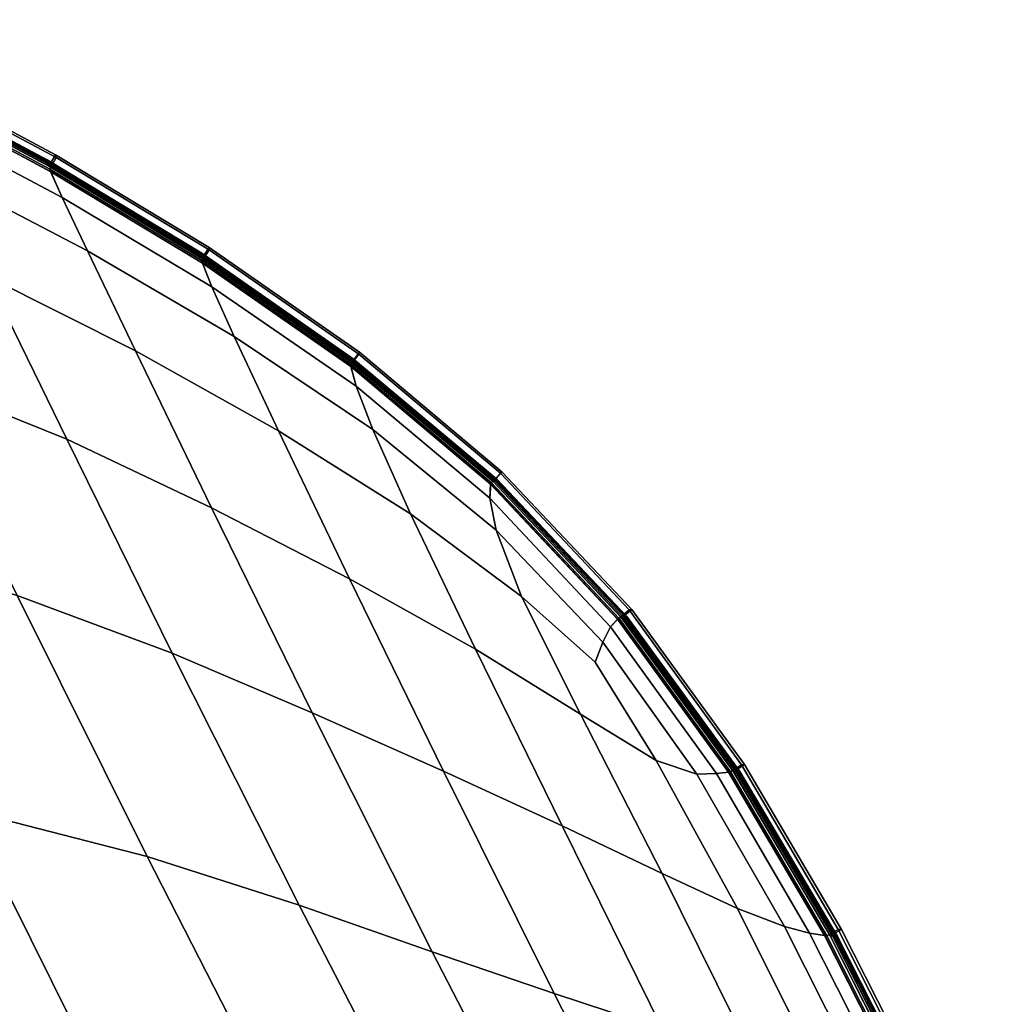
# Model space of a CAD drawing. Header units: centimetres. Extents: x -104 to 78, y 0 to 80.
# Tile 52 of 52: x 60 to 75, y 24 to 39. Entities that reach past the tile are written whole.
import ezdxf

# ---------------------------------------------------------------- set-up
doc = ezdxf.new("R2010")
doc.units = ezdxf.units.CM
doc.layers.add('Layer 01', color=18, linetype='Continuous', true_color=0x000000)

msp = doc.modelspace()

# ---------------------------------------------------------------- meshes
at = {"layer": 'Layer 01'}
mesh = msp.add_polyface(dxfattribs=at)
corners = [(58.405, 37.263, -62.081), (56.009, 38.317, -62.081), (56.42, 37.459, -62.049), (58.81, 36.421, -62.049), (57.188, 35.858, -62.029), (59.571, 34.85, -62.029), (61.086, 35.237, -62.049), (61.814, 33.722, -62.029), (60.704, 36.046, -62.081), (60.53, 36.438, -62.175), (58.212, 37.675, -62.175), (60.516, 36.474, -62.204), (58.195, 37.714, -62.204), (58.195, 37.714, -62.204), (60.516, 36.474, -62.204), (60.615, 36.648, -62.19), (58.282, 37.893, -62.189), (60.601, 36.692, -62.666), (58.261, 37.942, -62.664), (60.503, 36.519, -62.679), (58.174, 37.763, -62.679), (60.502, 36.522, -62.789), (58.173, 37.766, -62.789), (60.492, 36.554, -63.943), (58.158, 37.801, -63.943), (60.485, 36.58, -67.692), (58.146, 37.83, -67.692), (60.479, 36.598, -74.872), (58.138, 37.85, -74.872), (62.818, 35.196, -86.05), (60.476, 36.609, -86.05), (62.819, 35.187, -74.872), (62.818, 35.199, -99.51), (60.475, 36.613, -99.51), (58.131, 37.866, -99.51), (58.133, 37.862, -86.05), (58.173, 37.766, -136.247), (60.502, 36.521, -136.247), (60.503, 36.519, -136.341), (58.174, 37.763, -136.341), (58.158, 37.801, -135.076), (60.492, 36.554, -135.076), (58.405, 37.263, -136.937), (60.704, 36.046, -136.937), (61.086, 35.237, -136.969), (58.81, 36.421, -136.969), (58.213, 37.672, -136.845), (60.531, 36.435, -136.845), (55.81, 38.737, -136.845), (56.009, 38.317, -136.937), (56.42, 37.459, -136.969), (59.571, 34.85, -136.989), (57.188, 35.858, -136.989), (61.814, 33.722, -136.989), (60.516, 36.474, -136.815), (58.195, 37.714, -136.815), (58.282, 37.893, -136.83), (60.615, 36.648, -136.828), (58.195, 37.714, -136.815), (60.516, 36.474, -136.815), (58.261, 37.942, -136.356), (60.601, 36.692, -136.355), (62.818, 35.196, -112.971), (60.476, 36.609, -112.971), (62.819, 35.187, -124.148), (60.479, 36.598, -124.148), (58.138, 37.85, -124.148), (58.133, 37.862, -112.971), (60.485, 36.58, -131.328), (58.146, 37.83, -131.328)]
mesh.append_faces([[corners[k] for k in face] for face in [(0, 1, 2, 3), (3, 2, 4, 5), (6, 3, 5, 7), (8, 0, 3, 6), (9, 10, 0, 8), (11, 12, 10, 9), (13, 14, 15, 16), (17, 18, 16, 15), (19, 20, 18, 17), (21, 22, 20, 19), (23, 24, 22, 21), (25, 26, 24, 23), (27, 28, 26, 25), (29, 30, 27, 31), (32, 33, 30, 29), (33, 34, 35, 30), (30, 35, 28, 27), (36, 37, 38, 39), (40, 41, 37, 36), (42, 43, 44, 45), (46, 47, 43, 42), (48, 46, 42, 49), (49, 42, 45, 50), (50, 45, 51, 52), (45, 44, 53, 51), (54, 55, 56, 57), (58, 59, 47, 46), (60, 61, 57, 56), (39, 38, 61, 60), (62, 63, 33, 32), (64, 65, 63, 62), (65, 66, 67, 63), (63, 67, 34, 33), (66, 65, 68, 69), (69, 68, 41, 40)]])
mesh = msp.add_polyface(dxfattribs=at)
corners = [(62.819, 35.187, -24.639), (60.479, 36.598, -24.639), (60.476, 36.609, -13.462), (62.818, 35.196, -13.462), (60.475, 36.613, -0.001), (62.818, 35.199, -0.001), (60.476, 36.609, 13.459), (62.818, 35.196, 13.459), (60.479, 36.598, 24.637), (62.819, 35.187, 24.637), (58.138, 37.85, -24.639), (58.133, 37.862, -13.462), (58.133, 37.862, 13.459), (58.138, 37.85, 24.637), (58.131, 37.866, -0.001), (58.146, 37.83, 31.817), (60.485, 36.58, 31.817), (60.502, 36.522, 36.72), (58.173, 37.766, 36.72), (58.174, 37.763, 36.83), (60.503, 36.519, 36.83), (58.158, 37.801, 35.566), (60.492, 36.554, 35.566), (58.405, 37.263, 37.428), (56.009, 38.317, 37.428), (56.42, 37.459, 37.46), (58.81, 36.421, 37.46), (60.516, 36.474, 37.305), (58.195, 37.714, 37.305), (58.212, 37.675, 37.334), (60.53, 36.438, 37.334), (57.188, 35.858, 37.48), (59.571, 34.85, 37.48), (61.086, 35.237, 37.46), (61.814, 33.722, 37.48), (60.704, 36.046, 37.428), (60.485, 36.58, -31.819), (58.146, 37.83, -31.819), (60.492, 36.554, -35.567), (58.158, 37.801, -35.567), (58.173, 37.766, -36.738), (60.502, 36.521, -36.738), (60.503, 36.519, -36.832), (58.174, 37.763, -36.832), (55.81, 38.737, -37.336), (58.213, 37.672, -37.336), (58.405, 37.263, -37.428), (56.009, 38.317, -37.428), (58.81, 36.421, -37.46), (56.42, 37.459, -37.46), (58.195, 37.714, -37.306), (60.516, 36.474, -37.306), (60.531, 36.435, -37.336), (60.704, 36.046, -37.428), (61.086, 35.237, -37.46), (61.814, 33.722, -37.48), (59.571, 34.85, -37.48), (57.188, 35.858, -37.48), (60.601, 36.692, 36.843), (58.261, 37.942, 36.845), (58.282, 37.893, 37.32), (60.615, 36.648, 37.319), (58.261, 37.942, -36.847), (60.601, 36.692, -36.846), (60.615, 36.648, -37.319), (58.282, 37.893, -37.321), (58.195, 37.714, 37.305), (60.516, 36.474, 37.305), (60.516, 36.474, -37.306), (58.195, 37.714, -37.306)]
mesh.append_faces([[corners[k] for k in face] for face in [(0, 1, 2, 3), (3, 2, 4, 5), (5, 4, 6, 7), (7, 6, 8, 9), (1, 10, 11, 2), (6, 12, 13, 8), (4, 14, 12, 6), (2, 11, 14, 4), (8, 13, 15, 16), (17, 18, 19, 20), (16, 15, 21, 22), (23, 24, 25, 26), (27, 28, 29, 30), (26, 25, 31, 32), (33, 26, 32, 34), (35, 23, 26, 33), (30, 29, 23, 35), (10, 1, 36, 37), (37, 36, 38, 39), (40, 41, 42, 43), (44, 45, 46, 47), (47, 46, 48, 49), (50, 51, 52, 45), (45, 52, 53, 46), (46, 53, 54, 48), (48, 54, 55, 56), (49, 48, 56, 57), (58, 59, 60, 61), (62, 63, 64, 65), (66, 67, 61, 60), (20, 19, 59, 58), (68, 69, 65, 64), (43, 42, 63, 62), (39, 38, 41, 40), (22, 21, 18, 17)]])
mesh = msp.add_polyface(dxfattribs=at)
corners = [(62.971, 34.693, -62.081), (60.704, 36.046, -62.081), (61.086, 35.237, -62.049), (63.312, 33.938, -62.049), (62.832, 35.052, -62.175), (60.53, 36.438, -62.175), (62.822, 35.121, -62.679), (60.503, 36.519, -62.679), (60.601, 36.692, -62.666), (62.931, 35.288, -62.667), (62.822, 35.123, -62.789), (60.502, 36.522, -62.789), (62.821, 35.15, -63.943), (60.492, 36.554, -63.943), (65.098, 33.563, -63.943), (65.09, 33.543, -62.789), (62.82, 35.171, -67.692), (60.485, 36.58, -67.692), (62.819, 35.187, -74.872), (60.479, 36.598, -74.872), (65.11, 33.591, -74.872), (65.105, 33.579, -67.692), (65.113, 33.597, -86.05), (62.818, 35.196, -86.05), (65.114, 33.6, -99.51), (62.818, 35.199, -99.51), (60.492, 36.554, -135.076), (62.821, 35.15, -135.076), (62.822, 35.123, -136.247), (60.502, 36.521, -136.247), (62.822, 35.121, -136.341), (60.503, 36.519, -136.341), (60.531, 36.435, -136.845), (62.832, 35.05, -136.845), (62.971, 34.693, -136.937), (60.704, 36.046, -136.937), (63.312, 33.938, -136.969), (61.086, 35.237, -136.969), (60.601, 36.692, -136.355), (62.931, 35.288, -136.354), (62.933, 35.251, -136.828), (60.615, 36.648, -136.828), (65.089, 33.541, -136.341), (65.21, 33.7, -136.354), (65.198, 33.672, -136.827), (65.077, 33.514, -136.815), (62.824, 35.084, -136.815), (62.824, 35.084, -136.815), (60.516, 36.474, -136.815), (60.516, 36.474, -136.815), (62.824, 35.084, -136.815), (65.113, 33.597, -112.971), (62.818, 35.196, -112.971), (65.11, 33.591, -124.148), (62.819, 35.187, -124.148), (60.485, 36.58, -131.328), (62.82, 35.171, -131.328), (60.479, 36.598, -124.148), (65.105, 33.579, -131.328), (65.098, 33.563, -135.076), (65.089, 33.541, -62.679), (65.21, 33.7, -62.667), (62.933, 35.251, -62.191), (65.198, 33.672, -62.191), (60.615, 36.648, -62.19), (60.516, 36.474, -62.204), (62.824, 35.084, -62.204), (65.077, 33.514, -62.204), (62.824, 35.084, -62.204), (60.516, 36.474, -62.204)]
mesh.append_faces([[corners[k] for k in face] for face in [(0, 1, 2, 3), (4, 5, 1, 0), (6, 7, 8, 9), (10, 11, 7, 6), (12, 13, 11, 10), (14, 12, 10, 15), (16, 17, 13, 12), (18, 19, 17, 16), (20, 18, 16, 21), (21, 16, 12, 14), (22, 23, 18, 20), (24, 25, 23, 22), (26, 27, 28, 29), (29, 28, 30, 31), (32, 33, 34, 35), (35, 34, 36, 37), (38, 39, 40, 41), (31, 30, 39, 38), (30, 42, 43, 39), (39, 43, 44, 40), (45, 46, 40, 44), (47, 48, 41, 40), (49, 50, 33, 32), (51, 52, 25, 24), (53, 54, 52, 51), (55, 56, 27, 26), (57, 54, 56, 55), (54, 53, 58, 56), (56, 58, 59, 27), (60, 6, 9, 61), (61, 9, 62, 63), (9, 8, 64, 62), (65, 66, 62, 64), (66, 67, 63, 62), (68, 69, 5, 4)]])
mesh = msp.add_polyface(dxfattribs=at)
corners = [(65.113, 33.597, -13.462), (62.818, 35.196, -13.462), (62.818, 35.199, -0.001), (65.114, 33.6, -0.001), (62.818, 35.196, 13.459), (65.113, 33.597, 13.459), (65.11, 33.591, -24.639), (62.819, 35.187, -24.639), (62.819, 35.187, 24.637), (65.11, 33.591, 24.637), (62.82, 35.171, -31.819), (65.105, 33.579, -31.819), (65.098, 33.563, -35.567), (62.821, 35.15, -35.567), (60.479, 36.598, -24.639), (60.485, 36.58, -31.819), (60.502, 36.521, -36.738), (62.822, 35.123, -36.738), (62.822, 35.121, -36.832), (60.503, 36.519, -36.832), (60.492, 36.554, -35.567), (60.516, 36.474, -37.306), (62.824, 35.084, -37.306), (62.832, 35.05, -37.336), (60.531, 36.435, -37.336), (60.704, 36.046, -37.428), (62.971, 34.693, -37.428), (63.312, 33.938, -37.46), (61.086, 35.237, -37.46), (65.105, 33.579, 31.817), (62.82, 35.171, 31.817), (62.821, 35.15, 35.566), (65.098, 33.563, 35.566), (60.479, 36.598, 24.637), (60.485, 36.58, 31.817), (60.492, 36.554, 35.566), (62.822, 35.123, 36.72), (60.502, 36.522, 36.72), (60.503, 36.519, 36.83), (62.822, 35.121, 36.83), (62.824, 35.084, 37.305), (60.516, 36.474, 37.305), (60.53, 36.438, 37.334), (62.832, 35.052, 37.334), (60.704, 36.046, 37.428), (62.971, 34.693, 37.428), (61.086, 35.237, 37.46), (63.312, 33.938, 37.46), (62.931, 35.288, -36.845), (65.21, 33.7, -36.844), (65.198, 33.672, -37.318), (62.933, 35.251, -37.319), (60.601, 36.692, -36.846), (60.615, 36.648, -37.319), (62.931, 35.288, 36.842), (60.601, 36.692, 36.843), (60.615, 36.648, 37.319), (62.933, 35.251, 37.318), (65.21, 33.7, 36.842), (65.198, 33.672, 37.318), (65.089, 33.541, 36.83), (65.077, 33.514, -37.306), (62.824, 35.084, -37.306), (62.824, 35.084, -37.306), (60.516, 36.474, -37.306), (65.089, 33.541, -36.832), (60.516, 36.474, 37.305), (62.824, 35.084, 37.305), (62.824, 35.084, 37.305), (65.077, 33.514, 37.305), (65.09, 33.543, 36.72)]
mesh.append_faces([[corners[k] for k in face] for face in [(0, 1, 2, 3), (3, 2, 4, 5), (6, 7, 1, 0), (5, 4, 8, 9), (10, 11, 12, 13), (14, 7, 10, 15), (7, 6, 11, 10), (16, 17, 18, 19), (15, 10, 13, 20), (21, 22, 23, 24), (25, 26, 27, 28), (24, 23, 26, 25), (29, 30, 31, 32), (9, 8, 30, 29), (8, 33, 34, 30), (30, 34, 35, 31), (36, 37, 38, 39), (40, 41, 42, 43), (43, 42, 44, 45), (45, 44, 46, 47), (48, 49, 50, 51), (52, 48, 51, 53), (54, 55, 56, 57), (58, 54, 57, 59), (60, 39, 54, 58), (39, 38, 55, 54), (61, 62, 51, 50), (63, 64, 53, 51), (18, 65, 49, 48), (19, 18, 48, 52), (66, 67, 57, 56), (68, 69, 59, 57), (20, 13, 17, 16), (31, 35, 37, 36), (32, 31, 36, 70)]])
mesh = msp.add_polyface(dxfattribs=at)
corners = [(60.773, 32.383, -62.018), (59.571, 34.85, -62.029), (57.188, 35.858, -62.029), (58.401, 33.34, -62.018), (62.966, 31.344, -62.018), (61.814, 33.722, -62.029), (63.312, 33.938, -62.049), (61.086, 35.237, -62.049), (63.981, 32.513, -62.029), (65.41, 32.53, -62.05), (65.978, 31.255, -62.031), (65.156, 33.186, -62.081), (62.971, 34.693, -62.081), (65.09, 33.543, -62.789), (62.822, 35.123, -62.789), (62.822, 35.121, -62.679), (65.089, 33.541, -62.679), (67.233, 31.742, -62.789), (67.231, 31.741, -62.679), (67.252, 31.755, -63.943), (65.098, 33.563, -63.943), (62.822, 35.123, -136.247), (65.09, 33.543, -136.247), (65.089, 33.541, -136.341), (62.822, 35.121, -136.341), (62.821, 35.15, -135.076), (65.098, 33.563, -135.076), (67.233, 31.742, -136.247), (67.231, 31.741, -136.341), (67.252, 31.755, -135.076), (67.368, 31.886, -136.354), (65.21, 33.7, -136.354), (67.205, 31.723, -136.815), (65.077, 33.514, -136.815), (65.198, 33.672, -136.827), (67.342, 31.868, -136.828), (65.077, 33.514, -136.815), (67.205, 31.723, -136.815), (67.194, 31.704, -136.845), (65.076, 33.486, -136.845), (62.824, 35.084, -136.815), (65.077, 33.514, -136.815), (62.832, 35.05, -136.845), (65.156, 33.186, -136.937), (62.971, 34.693, -136.937), (65.41, 32.53, -136.968), (63.312, 33.938, -136.969), (60.773, 32.383, -137.001), (59.571, 34.85, -136.989), (61.814, 33.722, -136.989), (62.966, 31.344, -137.001), (58.401, 33.34, -137.001), (57.188, 35.858, -136.989), (65.978, 31.255, -136.987), (63.981, 32.513, -136.989), (61.086, 35.237, -136.969), (65.11, 33.591, -124.148), (67.278, 31.772, -124.148), (67.267, 31.765, -131.328), (65.105, 33.579, -131.328), (65.113, 33.597, -112.971), (67.284, 31.777, -112.971), (65.114, 33.6, -99.51), (67.286, 31.778, -99.51), (67.278, 31.772, -74.872), (65.11, 33.591, -74.872), (65.105, 33.579, -67.692), (67.267, 31.765, -67.692), (67.284, 31.777, -86.05), (65.113, 33.597, -86.05), (67.205, 31.723, -62.204), (65.077, 33.514, -62.204), (65.077, 33.488, -62.175), (67.195, 31.706, -62.175), (65.077, 33.514, -62.204), (67.205, 31.723, -62.204), (67.342, 31.868, -62.191), (65.198, 33.672, -62.191), (65.21, 33.7, -62.667), (67.368, 31.886, -62.666), (62.824, 35.084, -62.204), (62.832, 35.052, -62.175)]
mesh.append_faces([[corners[k] for k in face] for face in [(0, 1, 2, 3), (4, 5, 1, 0), (6, 7, 5, 8), (9, 6, 8, 10), (11, 12, 6, 9), (13, 14, 15, 16), (17, 13, 16, 18), (19, 20, 13, 17), (21, 22, 23, 24), (25, 26, 22, 21), (22, 27, 28, 23), (26, 29, 27, 22), (23, 28, 30, 31), (32, 33, 34, 35), (36, 37, 38, 39), (40, 41, 39, 42), (42, 39, 43, 44), (44, 43, 45, 46), (47, 48, 49, 50), (51, 52, 48, 47), (46, 45, 53, 54), (55, 46, 54, 49), (56, 57, 58, 59), (59, 58, 29, 26), (57, 56, 60, 61), (61, 60, 62, 63), (64, 65, 66, 67), (67, 66, 20, 19), (68, 69, 65, 64), (63, 62, 69, 68), (70, 71, 72, 73), (74, 75, 76, 77), (18, 16, 78, 79), (71, 80, 81, 72), (72, 81, 12, 11)]])
mesh = msp.add_polyface(dxfattribs=at)
corners = [(67.284, 31.777, -13.462), (65.113, 33.597, -13.462), (65.114, 33.6, -0.001), (67.286, 31.778, -0.001), (65.113, 33.597, 13.459), (67.284, 31.777, 13.459), (67.278, 31.772, -24.639), (65.11, 33.591, -24.639), (65.11, 33.591, 24.637), (67.278, 31.772, 24.637), (58.401, 33.34, -37.492), (57.188, 35.858, -37.48), (59.571, 34.85, -37.48), (60.773, 32.383, -37.492), (61.814, 33.722, -37.48), (62.966, 31.344, -37.492), (62.966, 31.344, 37.492), (61.814, 33.722, 37.48), (59.571, 34.85, 37.48), (60.773, 32.383, 37.492), (57.188, 35.858, 37.48), (58.401, 33.34, 37.492), (65.105, 33.579, -31.819), (67.267, 31.765, -31.819), (67.252, 31.755, -35.567), (65.098, 33.563, -35.567), (62.822, 35.123, -36.738), (65.09, 33.543, -36.738), (65.089, 33.541, -36.832), (62.822, 35.121, -36.832), (67.233, 31.742, -36.738), (67.231, 31.741, -36.832), (62.832, 35.05, -37.336), (65.076, 33.486, -37.336), (65.156, 33.186, -37.428), (62.971, 34.693, -37.428), (65.41, 32.53, -37.459), (63.312, 33.938, -37.46), (62.824, 35.084, -37.306), (65.077, 33.514, -37.306), (67.205, 31.723, -37.306), (67.194, 31.704, -37.336), (65.978, 31.255, -37.478), (63.981, 32.513, -37.48), (61.086, 35.237, -37.46), (67.267, 31.765, 31.817), (65.105, 33.579, 31.817), (65.098, 33.563, 35.566), (67.252, 31.755, 35.566), (67.233, 31.742, 36.72), (65.09, 33.543, 36.72), (65.089, 33.541, 36.83), (67.231, 31.741, 36.83), (62.822, 35.123, 36.72), (62.822, 35.121, 36.83), (65.077, 33.488, 37.334), (62.832, 35.052, 37.334), (62.971, 34.693, 37.428), (65.156, 33.186, 37.428), (63.312, 33.938, 37.46), (65.41, 32.53, 37.459), (67.205, 31.723, 37.305), (65.077, 33.514, 37.305), (67.195, 31.706, 37.334), (62.824, 35.084, 37.305), (61.086, 35.237, 37.46), (63.981, 32.513, 37.48), (65.978, 31.255, 37.478), (65.21, 33.7, 36.842), (67.368, 31.886, 36.843), (67.205, 31.723, -37.306), (65.077, 33.514, -37.306), (65.198, 33.672, -37.318), (67.342, 31.868, -37.319), (67.368, 31.886, -36.845), (65.21, 33.7, -36.844), (65.077, 33.514, 37.305), (67.205, 31.723, 37.305), (67.342, 31.868, 37.318), (65.198, 33.672, 37.318), (62.821, 35.15, -35.567)]
mesh.append_faces([[corners[k] for k in face] for face in [(0, 1, 2, 3), (3, 2, 4, 5), (6, 7, 1, 0), (5, 4, 8, 9), (10, 11, 12, 13), (13, 12, 14, 15), (16, 17, 18, 19), (19, 18, 20, 21), (22, 23, 24, 25), (26, 27, 28, 29), (27, 30, 31, 28), (7, 6, 23, 22), (32, 33, 34, 35), (35, 34, 36, 37), (38, 39, 33, 32), (39, 40, 41, 33), (37, 36, 42, 43), (44, 37, 43, 14), (45, 46, 47, 48), (49, 50, 51, 52), (50, 53, 54, 51), (9, 8, 46, 45), (55, 56, 57, 58), (58, 57, 59, 60), (61, 62, 55, 63), (62, 64, 56, 55), (59, 65, 17, 66), (60, 59, 66, 67), (52, 51, 68, 69), (70, 71, 72, 73), (28, 31, 74, 75), (76, 77, 78, 79), (25, 24, 30, 27), (80, 25, 27, 26), (48, 47, 50, 49)]])
mesh = msp.add_polyface(dxfattribs=at)
corners = [(60.571, 17.708, -62.009), (58.115, 22.734, -62.009), (53.903, 23.157, -62.009), (56.236, 18.025, -62.009), (55.939, 27.379, -62.009), (51.903, 27.846, -62.009), (61.515, 22.216, -62.009), (59.257, 26.766, -62.009), (64.005, 17.356, -62.009), (57.313, 30.803, -62.012), (54.107, 31.453, -62.012), (64.243, 21.664, -62.009), (61.992, 26.064, -62.009), (60.023, 30.016, -62.012), (58.401, 33.34, -62.018), (55.73, 34.168, -62.018), (64.493, 28.24, -62.012), (62.966, 31.344, -62.018), (60.773, 32.383, -62.018), (62.373, 29.144, -62.012), (65.058, 30.27, -62.018), (63.981, 32.513, -62.029), (61.814, 33.722, -62.029), (66.481, 27.356, -62.012), (66.963, 29.205, -62.02), (65.978, 31.255, -62.031), (53.903, 23.157, -137.009), (51.903, 27.846, -137.009), (55.939, 27.379, -137.009), (58.115, 22.734, -137.009), (56.236, 18.025, -137.009), (60.571, 17.708, -137.009), (59.257, 26.766, -137.009), (61.515, 22.216, -137.009), (61.992, 26.064, -137.009), (64.243, 21.664, -137.009), (54.107, 31.453, -137.007), (57.313, 30.803, -137.007), (60.023, 30.016, -137.007), (62.373, 29.144, -137.007), (64.294, 25.33, -137.009), (66.462, 21.14, -137.009), (64.493, 28.24, -137.007), (66.311, 24.623, -137.009), (65.156, 33.186, -136.937), (67.183, 31.489, -136.936), (67.28, 31.005, -136.966), (65.41, 32.53, -136.968), (65.076, 33.486, -136.845), (67.194, 31.704, -136.845), (58.401, 33.34, -137.001), (60.773, 32.383, -137.001), (62.966, 31.344, -137.001), (65.058, 30.27, -137), (66.481, 27.356, -137.006), (61.814, 33.722, -136.989), (63.981, 32.513, -136.989), (65.978, 31.255, -136.987), (66.963, 29.205, -136.998), (55.73, 34.168, -137.001), (66.462, 21.14, -62.009), (64.294, 25.33, -62.009), (66.311, 24.623, -62.009), (67.183, 31.489, -62.082), (65.156, 33.186, -62.081), (65.41, 32.53, -62.05), (67.279, 31.005, -62.052), (67.195, 31.706, -62.175), (65.077, 33.488, -62.175)]
mesh.append_faces([[corners[k] for k in face] for face in [(0, 1, 2, 3), (1, 4, 5, 2), (6, 7, 4, 1), (8, 6, 1, 0), (7, 9, 10, 4), (11, 12, 7, 6), (12, 13, 9, 7), (13, 14, 15, 9), (16, 17, 18, 19), (19, 18, 14, 13), (20, 21, 22, 17), (23, 20, 17, 16), (24, 25, 21, 20), (26, 27, 28, 29), (30, 26, 29, 31), (29, 28, 32, 33), (33, 32, 34, 35), (28, 36, 37, 32), (32, 37, 38, 34), (34, 38, 39, 40), (35, 34, 40, 41), (40, 39, 42, 43), (44, 45, 46, 47), (48, 49, 45, 44), (38, 50, 51, 39), (39, 51, 52, 42), (42, 52, 53, 54), (52, 55, 56, 53), (53, 56, 57, 58), (37, 59, 50, 38), (60, 61, 12, 11), (62, 16, 19, 61), (61, 19, 13, 12), (63, 64, 65, 66), (67, 68, 64, 63)]])
mesh = msp.add_polyface(dxfattribs=at)
corners = [(53.903, 23.157, -37.5), (51.903, 27.846, -37.5), (55.939, 27.379, -37.5), (58.115, 22.734, -37.5), (58.115, 22.734, 37.5), (55.939, 27.379, 37.5), (51.903, 27.846, 37.5), (53.903, 23.157, 37.5), (60.571, 17.708, 37.5), (56.236, 18.025, 37.5), (59.257, 26.766, -37.5), (57.313, 30.803, -37.497), (60.023, 30.016, -37.497), (61.992, 26.064, -37.5), (55.73, 34.168, -37.492), (58.401, 33.34, -37.492), (62.373, 29.144, -37.497), (64.294, 25.33, -37.5), (60.773, 32.383, -37.492), (61.515, 22.216, -37.5), (54.107, 31.453, -37.497), (62.966, 31.344, -37.492), (64.493, 28.24, -37.497), (66.311, 24.623, -37.5), (64.243, 21.664, -37.5), (66.462, 21.14, -37.5), (66.963, 29.205, 37.489), (65.978, 31.255, 37.478), (63.981, 32.513, 37.48), (65.058, 30.27, 37.491), (61.814, 33.722, 37.48), (62.966, 31.344, 37.492), (66.481, 27.356, 37.497), (64.493, 28.24, 37.497), (64.005, 17.356, 37.5), (61.515, 22.216, 37.5), (56.236, 18.025, -37.5), (60.571, 17.708, -37.5), (64.294, 25.33, 37.5), (62.373, 29.144, 37.497), (60.023, 30.016, 37.497), (61.992, 26.064, 37.5), (60.773, 32.383, 37.492), (58.401, 33.34, 37.492), (57.313, 30.803, 37.497), (59.257, 26.766, 37.5), (55.73, 34.168, 37.492), (66.311, 24.623, 37.5), (54.107, 31.453, 37.497), (64.243, 21.664, 37.5), (66.462, 21.14, 37.5), (65.058, 30.27, -37.491), (66.481, 27.356, -37.497), (61.814, 33.722, -37.48), (63.981, 32.513, -37.48), (65.978, 31.255, -37.478), (66.963, 29.205, -37.489), (65.076, 33.486, -37.336), (67.194, 31.704, -37.336), (67.183, 31.489, -37.427), (65.156, 33.186, -37.428), (67.28, 31.005, -37.457), (65.41, 32.53, -37.459), (67.195, 31.706, 37.334), (65.077, 33.488, 37.334), (65.156, 33.186, 37.428), (67.183, 31.489, 37.427), (65.41, 32.53, 37.459), (67.279, 31.005, 37.457)]
mesh.append_faces([[corners[k] for k in face] for face in [(0, 1, 2, 3), (4, 5, 6, 7), (8, 4, 7, 9), (10, 11, 12, 13), (11, 14, 15, 12), (13, 12, 16, 17), (12, 15, 18, 16), (3, 2, 10, 19), (2, 20, 11, 10), (16, 18, 21, 22), (17, 16, 22, 23), (24, 13, 17, 25), (19, 10, 13, 24), (26, 27, 28, 29), (29, 28, 30, 31), (32, 29, 31, 33), (34, 35, 4, 8), (36, 0, 3, 37), (38, 39, 40, 41), (39, 42, 43, 40), (41, 40, 44, 45), (40, 43, 46, 44), (47, 33, 39, 38), (33, 31, 42, 39), (45, 44, 48, 5), (35, 45, 5, 4), (49, 41, 45, 35), (50, 38, 41, 49), (22, 21, 51, 52), (21, 53, 54, 51), (51, 54, 55, 56), (57, 58, 59, 60), (60, 59, 61, 62), (63, 64, 65, 66), (66, 65, 67, 68)]])
mesh = msp.add_polyface(dxfattribs=at)
corners = [(69.18, 29.68, -62.789), (67.233, 31.742, -62.789), (67.231, 31.741, -62.679), (69.177, 29.679, -62.679), (69.207, 29.686, -63.943), (67.252, 31.755, -63.943), (67.233, 31.742, -136.247), (69.18, 29.68, -136.247), (69.177, 29.679, -136.341), (67.231, 31.741, -136.341), (67.252, 31.755, -135.076), (69.207, 29.686, -135.076), (68.556, 28.219, -136.993), (67.661, 30, -136.983), (68.777, 29.01, -136.979), (69.699, 27.52, -136.983), (66.963, 29.205, -136.998), (65.978, 31.255, -136.987), (67.28, 31.005, -136.966), (68.893, 29.308, -136.965), (65.41, 32.53, -136.968), (67.183, 31.489, -136.936), (69.011, 29.545, -136.936), (67.194, 31.704, -136.845), (69.118, 29.661, -136.845), (69.331, 29.806, -136.356), (67.368, 31.886, -136.354), (69.293, 29.798, -136.83), (67.342, 31.868, -136.828), (65.21, 33.7, -136.354), (65.198, 33.672, -136.827), (69.139, 29.67, -136.815), (67.205, 31.723, -136.815), (67.205, 31.723, -136.815), (69.139, 29.67, -136.815), (67.278, 31.772, -124.148), (69.246, 29.695, -124.148), (69.23, 29.691, -131.328), (67.267, 31.765, -131.328), (67.284, 31.777, -112.971), (69.255, 29.697, -112.971), (67.286, 31.778, -99.51), (69.258, 29.698, -99.51), (69.23, 29.691, -67.692), (67.267, 31.765, -67.692), (69.246, 29.695, -74.872), (67.278, 31.772, -74.872), (69.255, 29.697, -86.05), (67.284, 31.777, -86.05), (68.556, 28.219, -62.025), (67.661, 30, -62.035), (65.978, 31.255, -62.031), (66.963, 29.205, -62.02), (69.699, 27.52, -62.035), (68.777, 29.01, -62.039), (67.279, 31.005, -62.052), (65.41, 32.53, -62.05), (68.893, 29.308, -62.053), (69.011, 29.545, -62.082), (67.183, 31.489, -62.082), (69.12, 29.661, -62.175), (67.195, 31.706, -62.175), (69.139, 29.67, -62.204), (67.205, 31.723, -62.204), (67.205, 31.723, -62.204), (69.139, 29.67, -62.204), (69.293, 29.798, -62.189), (67.342, 31.868, -62.191), (67.368, 31.886, -62.666), (65.21, 33.7, -62.667), (65.198, 33.672, -62.191), (69.331, 29.806, -62.665), (70.993, 27.455, -62.187), (71.04, 27.457, -62.663)]
mesh.append_faces([[corners[k] for k in face] for face in [(0, 1, 2, 3), (4, 5, 1, 0), (6, 7, 8, 9), (10, 11, 7, 6), (12, 13, 14, 15), (16, 17, 13, 12), (18, 19, 14, 13), (20, 18, 13, 17), (21, 22, 19, 18), (23, 24, 22, 21), (9, 8, 25, 26), (26, 25, 27, 28), (29, 26, 28, 30), (31, 32, 28, 27), (33, 34, 24, 23), (35, 36, 37, 38), (38, 37, 11, 10), (36, 35, 39, 40), (40, 39, 41, 42), (43, 44, 5, 4), (45, 46, 44, 43), (47, 48, 46, 45), (42, 41, 48, 47), (49, 50, 51, 52), (53, 54, 50, 49), (55, 56, 51, 50), (57, 55, 50, 54), (58, 59, 55, 57), (60, 61, 59, 58), (62, 63, 61, 60), (64, 65, 66, 67), (68, 69, 70, 67), (71, 68, 67, 66), (3, 2, 68, 71), (66, 72, 73, 71)]])
mesh = msp.add_polyface(dxfattribs=at)
corners = [(69.246, 29.695, -24.639), (67.278, 31.772, -24.639), (67.284, 31.777, -13.462), (69.255, 29.697, -13.462), (69.255, 29.697, 13.459), (67.284, 31.777, 13.459), (67.278, 31.772, 24.637), (69.246, 29.695, 24.637), (69.258, 29.698, -0.001), (67.286, 31.778, -0.001), (69.699, 27.52, 37.474), (68.777, 29.01, 37.47), (67.661, 30, 37.474), (68.556, 28.219, 37.484), (65.978, 31.255, 37.478), (66.963, 29.205, 37.489), (66.963, 29.205, -37.489), (65.978, 31.255, -37.478), (67.661, 30, -37.474), (68.556, 28.219, -37.484), (68.777, 29.01, -37.47), (69.699, 27.52, -37.474), (69.23, 29.691, -31.819), (67.267, 31.765, -31.819), (69.207, 29.686, -35.567), (67.252, 31.755, -35.567), (67.233, 31.742, -36.738), (69.18, 29.68, -36.738), (69.177, 29.679, -36.832), (67.231, 31.741, -36.832), (67.205, 31.723, -37.306), (69.139, 29.67, -37.306), (69.118, 29.661, -37.336), (67.194, 31.704, -37.336), (69.011, 29.545, -37.427), (67.183, 31.489, -37.427), (68.893, 29.308, -37.456), (67.28, 31.005, -37.457), (65.41, 32.53, -37.459), (67.267, 31.765, 31.817), (69.23, 29.691, 31.817), (69.18, 29.68, 36.72), (67.233, 31.742, 36.72), (67.231, 31.741, 36.83), (69.177, 29.679, 36.83), (67.252, 31.755, 35.566), (69.207, 29.686, 35.566), (69.139, 29.67, 37.305), (67.205, 31.723, 37.305), (67.195, 31.706, 37.334), (69.12, 29.661, 37.334), (67.279, 31.005, 37.457), (65.41, 32.53, 37.459), (68.893, 29.308, 37.456), (69.011, 29.545, 37.427), (67.183, 31.489, 37.427), (67.368, 31.886, -36.845), (69.331, 29.806, -36.847), (69.293, 29.798, -37.321), (67.342, 31.868, -37.319), (65.21, 33.7, -36.844), (65.198, 33.672, -37.318), (67.368, 31.886, 36.843), (65.21, 33.7, 36.842), (65.198, 33.672, 37.318), (67.342, 31.868, 37.318), (69.331, 29.806, 36.844), (69.293, 29.798, 37.32), (70.993, 27.455, 37.322), (71.04, 27.457, 36.846), (69.139, 29.67, -37.306), (67.205, 31.723, -37.306), (67.205, 31.723, 37.305), (69.139, 29.67, 37.305)]
mesh.append_faces([[corners[k] for k in face] for face in [(0, 1, 2, 3), (4, 5, 6, 7), (8, 9, 5, 4), (3, 2, 9, 8), (10, 11, 12, 13), (13, 12, 14, 15), (16, 17, 18, 19), (19, 18, 20, 21), (1, 0, 22, 23), (23, 22, 24, 25), (26, 27, 28, 29), (30, 31, 32, 33), (33, 32, 34, 35), (35, 34, 36, 37), (37, 36, 20, 18), (38, 37, 18, 17), (7, 6, 39, 40), (41, 42, 43, 44), (40, 39, 45, 46), (47, 48, 49, 50), (51, 52, 14, 12), (53, 51, 12, 11), (54, 55, 51, 53), (50, 49, 55, 54), (56, 57, 58, 59), (60, 56, 59, 61), (62, 63, 64, 65), (66, 62, 65, 67), (67, 68, 69, 66), (70, 71, 59, 58), (44, 43, 62, 66), (29, 28, 57, 56), (72, 73, 67, 65), (25, 24, 27, 26), (46, 45, 42, 41)]])
mesh = msp.add_polyface(dxfattribs=at)
corners = [(68.279, 26.529, -62.014), (66.963, 29.205, -62.02), (65.058, 30.27, -62.018), (66.481, 27.356, -62.012), (69.18, 29.68, -62.789), (70.876, 27.348, -62.789), (70.91, 27.35, -63.943), (69.207, 29.686, -63.943), (69.177, 29.679, -62.679), (70.873, 27.348, -62.679), (69.18, 29.68, -136.247), (70.876, 27.348, -136.247), (70.873, 27.348, -136.341), (69.177, 29.679, -136.341), (69.207, 29.686, -135.076), (70.91, 27.35, -135.076), (70.316, 27.311, -136.966), (71.644, 25.006, -136.968), (70.932, 25.279, -136.987), (69.699, 27.52, -136.983), (69.793, 25.807, -136.998), (68.556, 28.219, -136.993), (68.893, 29.308, -136.965), (68.777, 29.01, -136.979), (68.279, 26.529, -137.004), (66.963, 29.205, -136.998), (69.011, 29.545, -136.936), (70.615, 27.322, -136.936), (69.118, 29.661, -136.845), (70.799, 27.344, -136.845), (69.139, 29.67, -136.815), (70.827, 27.346, -136.815), (70.827, 27.346, -136.815), (69.139, 29.67, -136.815), (69.293, 29.798, -136.83), (70.993, 27.455, -136.832), (71.04, 27.457, -136.358), (72.51, 24.96, -136.359), (72.459, 24.961, -136.833), (69.331, 29.806, -136.356), (66.481, 27.356, -137.006), (65.058, 30.27, -137), (69.23, 29.691, -131.328), (70.937, 27.351, -131.328), (69.246, 29.695, -124.148), (70.956, 27.352, -124.148), (70.967, 27.352, -112.971), (69.255, 29.697, -112.971), (69.258, 29.698, -99.51), (70.971, 27.352, -99.51), (69.255, 29.697, -86.05), (70.967, 27.352, -86.05), (69.246, 29.695, -74.872), (70.956, 27.352, -74.872), (69.23, 29.691, -67.692), (70.937, 27.351, -67.692), (70.932, 25.279, -62.031), (69.699, 27.52, -62.035), (68.556, 28.219, -62.025), (69.793, 25.807, -62.02), (68.777, 29.01, -62.039), (70.316, 27.311, -62.052), (68.893, 29.308, -62.053), (70.615, 27.322, -62.082), (69.011, 29.545, -62.082), (71.644, 25.006, -62.05), (70.801, 27.344, -62.175), (69.12, 29.661, -62.175), (70.827, 27.346, -62.204), (69.139, 29.67, -62.204), (69.331, 29.806, -62.665), (71.04, 27.457, -62.663), (70.993, 27.455, -62.187), (72.459, 24.961, -62.186), (72.51, 24.96, -62.661), (69.139, 29.67, -62.204), (70.827, 27.346, -62.204), (69.293, 29.798, -62.189)]
mesh.append_faces([[corners[k] for k in face] for face in [(0, 1, 2, 3), (4, 5, 6, 7), (8, 9, 5, 4), (10, 11, 12, 13), (14, 15, 11, 10), (16, 17, 18, 19), (20, 21, 19, 18), (22, 16, 19, 23), (24, 25, 21, 20), (26, 27, 16, 22), (28, 29, 27, 26), (30, 31, 29, 28), (32, 33, 34, 35), (36, 37, 38, 35), (39, 36, 35, 34), (13, 12, 36, 39), (40, 41, 25, 24), (42, 43, 15, 14), (44, 45, 43, 42), (46, 47, 48, 49), (45, 44, 47, 46), (49, 48, 50, 51), (51, 50, 52, 53), (54, 55, 53, 52), (7, 6, 55, 54), (56, 57, 58, 59), (59, 58, 1, 0), (60, 57, 61, 62), (62, 61, 63, 64), (57, 56, 65, 61), (64, 63, 66, 67), (67, 66, 68, 69), (9, 8, 70, 71), (72, 73, 74, 71), (75, 76, 72, 77)]])
mesh = msp.add_polyface(dxfattribs=at)
corners = [(70.956, 27.352, -24.639), (69.246, 29.695, -24.639), (69.255, 29.697, -13.462), (70.967, 27.352, -13.462), (69.258, 29.698, -0.001), (70.971, 27.352, -0.001), (69.255, 29.697, 13.459), (70.967, 27.352, 13.459), (69.246, 29.695, 24.637), (70.956, 27.352, 24.637), (69.793, 25.807, 37.489), (68.556, 28.219, 37.484), (66.963, 29.205, 37.489), (68.279, 26.529, 37.495), (65.058, 30.27, 37.491), (66.481, 27.356, 37.497), (70.932, 25.279, 37.478), (69.699, 27.52, 37.474), (66.481, 27.356, -37.497), (65.058, 30.27, -37.491), (66.963, 29.205, -37.489), (68.279, 26.529, -37.495), (68.556, 28.219, -37.484), (69.793, 25.807, -37.489), (69.699, 27.52, -37.474), (70.932, 25.279, -37.478), (69.177, 29.679, -36.832), (70.873, 27.348, -36.832), (71.04, 27.457, -36.849), (69.331, 29.806, -36.847), (70.937, 27.351, -31.819), (69.23, 29.691, -31.819), (69.18, 29.68, -36.738), (70.876, 27.348, -36.738), (70.91, 27.35, -35.567), (69.207, 29.686, -35.567), (69.139, 29.67, -37.306), (70.827, 27.346, -37.306), (70.799, 27.344, -37.336), (69.118, 29.661, -37.336), (70.316, 27.311, -37.457), (71.644, 25.006, -37.459), (68.893, 29.308, -37.456), (68.777, 29.01, -37.47), (69.011, 29.545, -37.427), (70.615, 27.322, -37.427), (68.777, 29.01, 37.47), (70.316, 27.311, 37.457), (68.893, 29.308, 37.456), (71.644, 25.006, 37.459), (69.12, 29.661, 37.334), (70.801, 27.344, 37.334), (70.827, 27.346, 37.305), (69.139, 29.67, 37.305), (69.011, 29.545, 37.427), (70.615, 27.322, 37.427), (69.23, 29.691, 31.817), (70.937, 27.351, 31.817), (69.207, 29.686, 35.566), (70.91, 27.35, 35.566), (69.18, 29.68, 36.72), (70.876, 27.348, 36.72), (72.51, 24.96, -36.85), (72.459, 24.961, -37.324), (70.993, 27.455, -37.323), (69.293, 29.798, -37.321), (70.993, 27.455, 37.322), (72.459, 24.961, 37.324), (72.51, 24.96, 36.848), (71.04, 27.457, 36.846), (70.873, 27.348, 36.83), (69.177, 29.679, 36.83), (69.331, 29.806, 36.844), (70.827, 27.346, -37.306), (69.139, 29.67, -37.306), (69.139, 29.67, 37.305), (70.827, 27.346, 37.305), (69.293, 29.798, 37.32)]
mesh.append_faces([[corners[k] for k in face] for face in [(0, 1, 2, 3), (3, 2, 4, 5), (5, 4, 6, 7), (7, 6, 8, 9), (10, 11, 12, 13), (13, 12, 14, 15), (16, 17, 11, 10), (18, 19, 20, 21), (21, 20, 22, 23), (23, 22, 24, 25), (26, 27, 28, 29), (1, 0, 30, 31), (32, 33, 27, 26), (31, 30, 34, 35), (36, 37, 38, 39), (40, 41, 25, 24), (42, 40, 24, 43), (44, 45, 40, 42), (39, 38, 45, 44), (46, 17, 47, 48), (17, 16, 49, 47), (50, 51, 52, 53), (54, 55, 51, 50), (48, 47, 55, 54), (56, 57, 9, 8), (58, 59, 57, 56), (60, 61, 59, 58), (28, 62, 63, 64), (29, 28, 64, 65), (66, 67, 68, 69), (70, 71, 72, 69), (73, 74, 65, 64), (75, 76, 66, 77), (35, 34, 33, 32), (71, 70, 61, 60)]])
mesh = msp.add_polyface(dxfattribs=at)
corners = [(70.876, 27.348, -62.789), (72.338, 24.864, -62.789), (72.374, 24.863, -63.943), (70.91, 27.35, -63.943), (70.873, 27.348, -62.679), (72.335, 24.864, -62.679), (70.876, 27.348, -136.247), (72.338, 24.864, -136.247), (72.335, 24.864, -136.341), (70.873, 27.348, -136.341), (70.91, 27.35, -135.076), (72.375, 24.863, -135.076), (66.462, 21.14, -137.009), (64.294, 25.33, -137.009), (66.311, 24.623, -137.009), (68.335, 20.704, -137.009), (68.155, 23.991, -137.008), (69.989, 20.4, -137.009), (69.798, 23.452, -137.006), (71.423, 20.213, -137.007), (64.493, 28.24, -137.007), (66.481, 27.356, -137.006), (68.279, 26.529, -137.004), (69.793, 25.807, -136.998), (71.175, 23.017, -137), (72.602, 20.11, -137.001), (70.932, 25.279, -136.987), (72.221, 22.7, -136.989), (70.615, 27.322, -136.936), (72.026, 24.905, -136.937), (71.644, 25.006, -136.968), (70.316, 27.311, -136.966), (70.799, 27.344, -136.845), (72.252, 24.868, -136.845), (70.827, 27.346, -136.815), (72.284, 24.866, -136.815), (72.284, 24.866, -136.815), (70.827, 27.346, -136.815), (70.993, 27.455, -136.832), (72.459, 24.961, -136.833), (72.51, 24.96, -136.359), (71.04, 27.457, -136.358), (70.956, 27.352, -124.148), (72.425, 24.862, -124.148), (72.404, 24.862, -131.328), (70.937, 27.351, -131.328), (70.937, 27.351, -67.692), (72.404, 24.862, -67.692), (72.425, 24.862, -74.872), (70.956, 27.352, -74.872), (68.335, 20.704, -62.009), (66.311, 24.623, -62.009), (64.294, 25.33, -62.009), (66.462, 21.14, -62.009), (68.155, 23.991, -62.01), (66.481, 27.356, -62.012), (64.493, 28.24, -62.012), (69.989, 20.4, -62.009), (71.423, 20.213, -62.012), (69.798, 23.452, -62.012), (68.279, 26.529, -62.014), (72.221, 22.7, -62.029), (70.932, 25.279, -62.031), (69.793, 25.807, -62.02), (71.175, 23.017, -62.018), (72.602, 20.11, -62.018), (70.316, 27.311, -62.052), (71.644, 25.006, -62.05), (72.026, 24.905, -62.081), (70.615, 27.322, -62.082), (72.254, 24.868, -62.175), (70.801, 27.344, -62.175), (72.284, 24.866, -62.204), (70.827, 27.346, -62.204), (71.04, 27.457, -62.663), (72.51, 24.96, -62.661), (70.827, 27.346, -62.204), (72.284, 24.866, -62.204), (72.459, 24.961, -62.186), (70.993, 27.455, -62.187)]
mesh.append_faces([[corners[k] for k in face] for face in [(0, 1, 2, 3), (4, 5, 1, 0), (6, 7, 8, 9), (10, 11, 7, 6), (12, 13, 14, 15), (15, 14, 16, 17), (17, 16, 18, 19), (14, 20, 21, 16), (16, 21, 22, 18), (18, 22, 23, 24), (19, 18, 24, 25), (24, 23, 26, 27), (28, 29, 30, 31), (32, 33, 29, 28), (34, 35, 33, 32), (36, 37, 38, 39), (9, 8, 40, 41), (42, 43, 44, 45), (45, 44, 11, 10), (46, 47, 48, 49), (3, 2, 47, 46), (50, 51, 52, 53), (54, 55, 56, 51), (57, 54, 51, 50), (58, 59, 54, 57), (59, 60, 55, 54), (61, 62, 63, 64), (64, 63, 60, 59), (65, 64, 59, 58), (66, 67, 68, 69), (69, 68, 70, 71), (71, 70, 72, 73), (5, 4, 74, 75), (76, 77, 78, 79)]])
mesh = msp.add_polyface(dxfattribs=at)
corners = [(72.335, 24.864, 36.83), (70.873, 27.348, 36.83), (71.04, 27.457, 36.846), (72.51, 24.96, 36.848), (66.462, 21.14, -37.5), (64.294, 25.33, -37.5), (66.311, 24.623, -37.5), (68.335, 20.704, -37.5), (71.175, 23.017, 37.491), (69.793, 25.807, 37.489), (68.279, 26.529, 37.495), (69.798, 23.452, 37.497), (66.481, 27.356, 37.497), (68.155, 23.991, 37.499), (72.221, 22.7, 37.48), (70.932, 25.279, 37.478), (64.493, 28.24, 37.497), (66.311, 24.623, 37.5), (69.989, 20.4, 37.5), (68.335, 20.704, 37.5), (71.423, 20.213, 37.497), (72.602, 20.11, 37.492), (64.294, 25.33, 37.5), (66.462, 21.14, 37.5), (68.155, 23.991, -37.499), (66.481, 27.356, -37.497), (68.279, 26.529, -37.495), (69.798, 23.452, -37.497), (69.793, 25.807, -37.489), (71.175, 23.017, -37.491), (69.989, 20.4, -37.5), (64.493, 28.24, -37.497), (70.932, 25.279, -37.478), (72.221, 22.7, -37.48), (71.423, 20.213, -37.497), (72.602, 20.11, -37.492), (70.873, 27.348, -36.832), (72.335, 24.864, -36.832), (72.51, 24.96, -36.85), (71.04, 27.457, -36.849), (70.937, 27.351, -31.819), (72.404, 24.862, -31.819), (72.375, 24.863, -35.567), (70.91, 27.35, -35.567), (70.876, 27.348, -36.738), (72.338, 24.864, -36.738), (70.956, 27.352, -24.639), (72.425, 24.862, -24.639), (70.799, 27.344, -37.336), (72.252, 24.868, -37.336), (72.026, 24.905, -37.428), (70.615, 27.322, -37.427), (71.644, 25.006, -37.459), (70.316, 27.311, -37.457), (70.827, 27.346, -37.306), (72.284, 24.866, -37.306), (70.316, 27.311, 37.457), (71.644, 25.006, 37.459), (72.026, 24.905, 37.428), (70.615, 27.322, 37.427), (72.254, 24.868, 37.334), (70.801, 27.344, 37.334), (72.284, 24.866, 37.305), (70.827, 27.346, 37.305), (70.876, 27.348, 36.72), (72.338, 24.864, 36.72), (72.374, 24.863, 35.566), (70.91, 27.35, 35.566), (72.404, 24.862, 31.817), (70.937, 27.351, 31.817), (72.425, 24.862, 24.637), (70.956, 27.352, 24.637), (72.284, 24.866, -37.306), (70.827, 27.346, -37.306), (70.993, 27.455, -37.323), (72.459, 24.961, -37.324), (70.827, 27.346, 37.305), (72.284, 24.866, 37.305), (72.459, 24.961, 37.324), (70.993, 27.455, 37.322)]
mesh.append_faces([[corners[k] for k in face] for face in [(0, 1, 2, 3), (4, 5, 6, 7), (8, 9, 10, 11), (11, 10, 12, 13), (14, 15, 9, 8), (13, 12, 16, 17), (18, 13, 17, 19), (20, 11, 13, 18), (21, 8, 11, 20), (19, 17, 22, 23), (24, 25, 26, 27), (27, 26, 28, 29), (7, 6, 24, 30), (6, 31, 25, 24), (29, 28, 32, 33), (34, 27, 29, 35), (30, 24, 27, 34), (36, 37, 38, 39), (40, 41, 42, 43), (44, 45, 37, 36), (46, 47, 41, 40), (48, 49, 50, 51), (51, 50, 52, 53), (54, 55, 49, 48), (56, 57, 58, 59), (59, 58, 60, 61), (61, 60, 62, 63), (64, 65, 66, 67), (67, 66, 68, 69), (69, 68, 70, 71), (72, 73, 74, 75), (76, 77, 78, 79), (43, 42, 45, 44), (1, 0, 65, 64)]])
mesh = msp.add_polyface(dxfattribs=at)
corners = [(72.338, 24.864, -62.789), (73.598, 22.376, -62.789), (73.635, 22.376, -63.943), (72.374, 24.863, -63.943), (72.335, 24.864, -62.679), (73.595, 22.376, -62.679), (72.338, 24.864, -136.247), (73.598, 22.376, -136.247), (73.595, 22.376, -136.341), (72.335, 24.864, -136.341), (72.375, 24.863, -135.076), (73.635, 22.376, -135.076), (72.602, 20.11, -137.001), (71.175, 23.017, -137), (72.221, 22.7, -136.989), (73.49, 20.06, -136.989), (72.9, 22.511, -136.969), (74.07, 20.034, -136.969), (72.026, 24.905, -136.937), (73.282, 22.418, -136.937), (71.644, 25.006, -136.968), (70.932, 25.279, -136.987), (73.774, 22.463, -136.36), (72.51, 24.96, -136.359), (73.723, 22.465, -136.834), (72.459, 24.961, -136.833), (73.544, 22.377, -136.815), (72.284, 24.866, -136.815), (72.284, 24.866, -136.815), (73.544, 22.377, -136.815), (73.511, 22.38, -136.845), (72.252, 24.868, -136.845), (73.687, 22.374, -124.148), (72.425, 24.862, -124.148), (72.437, 24.861, -112.971), (73.699, 22.374, -112.971), (72.442, 24.861, -99.51), (73.703, 22.374, -99.51), (73.666, 22.375, -131.328), (72.404, 24.862, -131.328), (70.956, 27.352, -124.148), (70.967, 27.352, -112.971), (70.971, 27.352, -99.51), (70.967, 27.352, -86.05), (72.437, 24.861, -86.05), (70.956, 27.352, -74.872), (72.425, 24.862, -74.872), (73.666, 22.375, -67.692), (72.404, 24.862, -67.692), (73.687, 22.374, -74.872), (73.699, 22.374, -86.05), (73.723, 22.465, -62.185), (74.819, 20.112, -62.184), (74.868, 20.116, -62.66), (73.774, 22.463, -62.66), (72.51, 24.96, -62.661), (72.459, 24.961, -62.186), (72.284, 24.866, -62.204), (73.544, 22.377, -62.204), (72.254, 24.868, -62.175), (73.513, 22.38, -62.175), (73.544, 22.377, -62.204), (72.284, 24.866, -62.204), (72.026, 24.905, -62.081), (73.282, 22.418, -62.081), (72.221, 22.7, -62.029), (73.49, 20.06, -62.029), (74.07, 20.034, -62.049), (72.9, 22.511, -62.049), (70.932, 25.279, -62.031), (71.644, 25.006, -62.05), (71.175, 23.017, -62.018), (72.602, 20.11, -62.018)]
mesh.append_faces([[corners[k] for k in face] for face in [(0, 1, 2, 3), (4, 5, 1, 0), (6, 7, 8, 9), (10, 11, 7, 6), (12, 13, 14, 15), (16, 17, 15, 14), (18, 19, 16, 20), (20, 16, 14, 21), (9, 8, 22, 23), (23, 22, 24, 25), (26, 27, 25, 24), (28, 29, 30, 31), (31, 30, 19, 18), (32, 33, 34, 35), (35, 34, 36, 37), (33, 32, 38, 39), (39, 38, 11, 10), (33, 40, 41, 34), (34, 41, 42, 36), (36, 42, 43, 44), (44, 43, 45, 46), (3, 2, 47, 48), (48, 47, 49, 46), (50, 44, 46, 49), (37, 36, 44, 50), (51, 52, 53, 54), (5, 4, 55, 54), (56, 51, 54, 55), (57, 58, 51, 56), (59, 60, 61, 62), (63, 64, 60, 59), (65, 66, 67, 68), (69, 65, 68, 70), (70, 68, 64, 63), (66, 65, 71, 72)]])
mesh = msp.add_polyface(dxfattribs=at)
corners = [(73.595, 22.376, 36.83), (72.335, 24.864, 36.83), (72.51, 24.96, 36.848), (73.774, 22.463, 36.849), (73.699, 22.374, -13.462), (72.437, 24.861, -13.462), (72.442, 24.861, -0.001), (73.703, 22.374, -0.001), (70.967, 27.352, -13.462), (70.971, 27.352, -0.001), (72.437, 24.861, 13.459), (73.699, 22.374, 13.459), (70.967, 27.352, 13.459), (73.687, 22.374, -24.639), (72.425, 24.862, -24.639), (70.956, 27.352, -24.639), (70.956, 27.352, 24.637), (72.425, 24.862, 24.637), (73.687, 22.374, 24.637), (73.49, 20.06, 37.48), (72.221, 22.7, 37.48), (71.175, 23.017, 37.491), (72.602, 20.11, 37.492), (72.602, 20.11, -37.492), (71.175, 23.017, -37.491), (72.221, 22.7, -37.48), (73.49, 20.06, -37.48), (72.335, 24.864, -36.832), (73.595, 22.376, -36.832), (73.774, 22.463, -36.851), (72.51, 24.96, -36.85), (72.404, 24.862, -31.819), (73.666, 22.375, -31.819), (73.635, 22.376, -35.567), (72.375, 24.863, -35.567), (72.338, 24.864, -36.738), (73.598, 22.376, -36.738), (72.252, 24.868, -37.336), (73.511, 22.38, -37.336), (73.282, 22.418, -37.428), (72.026, 24.905, -37.428), (72.9, 22.511, -37.46), (71.644, 25.006, -37.459), (72.284, 24.866, -37.306), (73.544, 22.377, -37.306), (74.07, 20.034, -37.46), (70.932, 25.279, -37.478), (71.644, 25.006, 37.459), (72.9, 22.511, 37.46), (73.282, 22.418, 37.428), (72.026, 24.905, 37.428), (73.513, 22.38, 37.334), (72.254, 24.868, 37.334), (70.932, 25.279, 37.478), (74.07, 20.034, 37.46), (73.544, 22.377, 37.305), (72.284, 24.866, 37.305), (72.338, 24.864, 36.72), (73.598, 22.376, 36.72), (73.635, 22.376, 35.566), (72.374, 24.863, 35.566), (73.666, 22.375, 31.817), (72.404, 24.862, 31.817), (73.723, 22.465, -37.325), (72.459, 24.961, -37.324), (72.459, 24.961, 37.324), (73.723, 22.465, 37.324), (74.819, 20.112, 37.325), (74.868, 20.116, 36.849), (73.544, 22.377, -37.306), (72.284, 24.866, -37.306), (72.284, 24.866, 37.305), (73.544, 22.377, 37.305)]
mesh.append_faces([[corners[k] for k in face] for face in [(0, 1, 2, 3), (4, 5, 6, 7), (5, 8, 9, 6), (7, 6, 10, 11), (6, 9, 12, 10), (13, 14, 5, 4), (14, 15, 8, 5), (10, 12, 16, 17), (11, 10, 17, 18), (19, 20, 21, 22), (23, 24, 25, 26), (27, 28, 29, 30), (31, 32, 33, 34), (35, 36, 28, 27), (14, 13, 32, 31), (37, 38, 39, 40), (40, 39, 41, 42), (43, 44, 38, 37), (41, 45, 26, 25), (42, 41, 25, 46), (47, 48, 49, 50), (50, 49, 51, 52), (53, 20, 48, 47), (20, 19, 54, 48), (52, 51, 55, 56), (57, 58, 59, 60), (60, 59, 61, 62), (62, 61, 18, 17), (30, 29, 63, 64), (65, 66, 3, 2), (66, 67, 68, 3), (69, 70, 64, 63), (71, 72, 66, 65), (34, 33, 36, 35), (1, 0, 58, 57)]])

doc.saveas('drawing.dxf')
